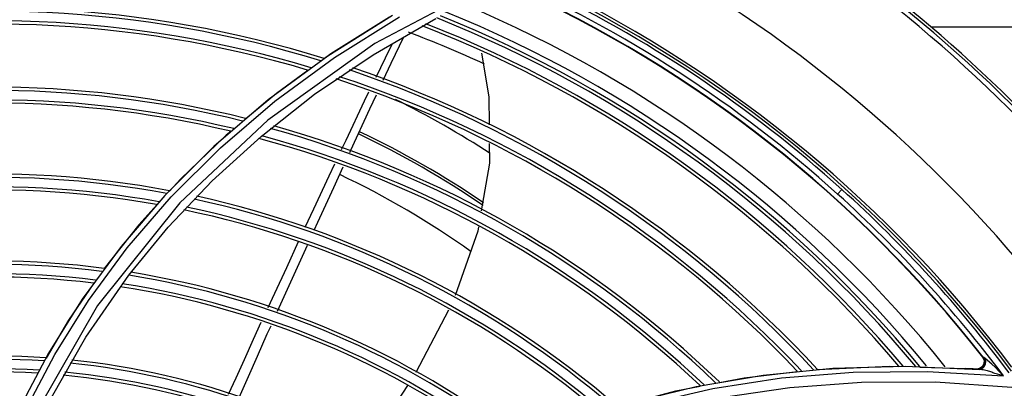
# Model space of a CAD drawing. Extents: x 40.7 to 137.4, y -250.8 to -221.5.
# Tile 102 of 256: x 56.5351 to 56.6873, y -231.7167 to -231.6597. Entities that reach past the tile are written whole.
import ezdxf

# ---------------------------------------------------------------- set-up
doc = ezdxf.new("R2010")
doc.units = 0
doc.header["$MEASUREMENT"] = 0
doc.layers.get('0').update_dxf_attribs({"linetype": 'CONTINUOUS'})

msp = doc.modelspace()

# ---------------------------------------------------------------- linework, layer by layer
at = {"color": 155}
for p, q in [((56.59267389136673, -231.6590879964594), (56.58267573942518, -231.6653563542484)), ((56.58967957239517, -231.6651589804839), (56.59940660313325, -231.6595461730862)), ((56.58267573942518, -231.6653563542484), (56.57348046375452, -231.672122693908)), ((56.5806606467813, -231.671255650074), (56.58967957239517, -231.6651589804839)), ((56.57348046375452, -231.672122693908), (56.56509494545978, -231.6793183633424)), ((56.57236795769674, -231.6777716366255), (56.5806606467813, -231.671255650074)), ((56.56608381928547, -231.6795368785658), (56.574494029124, -231.6723377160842)), ((56.56482863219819, -231.6846261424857), (56.57236795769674, -231.6777716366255)), ((56.56771310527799, -231.6769911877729), (56.56699926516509, -231.6775864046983)), ((56.56509494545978, -231.6793183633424), (56.55751470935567, -231.6868827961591)), ((56.55848718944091, -231.6871045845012), (56.56608381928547, -231.6795368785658)), ((56.5580242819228, -231.6917723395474), (56.56482863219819, -231.6846261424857)), ((56.55751470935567, -231.6868827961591), (56.55073266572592, -231.6947584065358)), ((56.55169794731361, -231.6949797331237), (56.55848718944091, -231.6871045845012)), ((56.66214340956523, -231.6859488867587), (56.66149241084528, -231.6866720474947)), ((56.55983660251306, -231.6879936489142), (56.5471057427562, -231.70387155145)), ((56.55192378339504, -231.6991854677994), (56.5580242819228, -231.6917723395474)), ((56.54570453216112, -231.7031074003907), (56.55169794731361, -231.6949797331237)), ((56.5749394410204, -231.7047282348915), (56.57954819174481, -231.6945744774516)), ((56.54527193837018, -231.7087677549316), (56.55192378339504, -231.6991854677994)), ((56.5471057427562, -231.70387155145), (56.53743379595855, -231.7206953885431)), ((56.60134158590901, -231.7046003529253), (56.59632087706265, -231.7142083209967)), ((56.53997122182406, -231.7180704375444), (56.54527193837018, -231.7087677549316)), ((56.53952163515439, -231.7112289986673), (56.53506373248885, -231.7197299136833)), ((56.65838350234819, -231.713740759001), (56.6694834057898, -231.7132555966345)), ((56.66076613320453, -231.7135619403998), (56.67193307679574, -231.7132554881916)), ((56.6694834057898, -231.7132555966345), (56.67096693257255, -231.7132975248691)), ((56.67193307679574, -231.7132554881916), (56.68344346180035, -231.7137412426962)), ((56.68390008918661, -231.7118278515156), (56.6841239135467, -231.7123117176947)), ((56.68398973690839, -231.7118349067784), (56.68390014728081, -231.7118279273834)), ((56.6842589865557, -231.7120167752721), (56.68398964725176, -231.7118347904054)), ((56.68425896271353, -231.7120167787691), (56.68434132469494, -231.712487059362)), ((56.63963403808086, -231.7163718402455), (56.64998760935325, -231.7146162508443)), ((56.64998760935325, -231.7146162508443), (56.66076613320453, -231.7135619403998)), ((56.67421144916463, -231.7133892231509), (56.68128834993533, -231.7135892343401)), ((56.67534457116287, -231.7140341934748), (56.68715283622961, -231.7147519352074)), ((56.68185796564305, -231.7136266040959), (56.68128835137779, -231.7135892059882)), ((56.68241520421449, -231.7136650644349), (56.68185796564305, -231.7136266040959)), ((56.68299111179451, -231.7137067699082), (56.68241520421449, -231.7136650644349)), ((56.68342906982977, -231.7136159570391), (56.68298789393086, -231.7136865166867)), ((56.68351674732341, -231.7136232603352), (56.68299111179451, -231.7137067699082)), ((56.68344334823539, -231.7137408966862), (56.68299112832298, -231.7137067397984)), ((56.6766289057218, -231.7156646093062), (56.68843371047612, -231.7164807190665))]:
    msp.add_line(p, q, dxfattribs=at)
at = {"color": 5}
msp.add_line((56.67589034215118, -231.6608323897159), (56.71023873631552, -231.6608323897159), dxfattribs=at)
at = {"color": 155}
for points in [[(56.6095378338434, -231.65307683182), (56.58993759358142, -231.6634386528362), (56.57342685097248, -231.6752507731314), (56.55983660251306, -231.6879936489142)], [(56.574494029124, -231.6723377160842), (56.58371801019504, -231.6655722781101), (56.59374868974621, -231.6593095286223)], [(56.59221116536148, -231.659355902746), (56.58315000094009, -231.6650350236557), (56.58216523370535, -231.6657488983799)], [(56.59127317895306, -231.6690825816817), (56.59250291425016, -231.666462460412), (56.59446161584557, -231.6623995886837)], [(56.59014970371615, -231.6686220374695), (56.59159688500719, -231.6656224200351), (56.59268535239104, -231.6634245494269)], [(56.60643155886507, -231.6649169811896), (56.60760035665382, -231.6716743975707), (56.60763185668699, -231.6759528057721)], [(56.5796288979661, -231.6675875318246), (56.57474382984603, -231.6711288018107), (56.57003732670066, -231.6750531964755)], [(56.58482297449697, -231.6797963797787), (56.58551043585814, -231.6783350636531), (56.58838384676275, -231.6722821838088), (56.58904880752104, -231.670903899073)], [(56.58608845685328, -231.6802370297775), (56.58626115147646, -231.679860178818), (56.58920313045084, -231.6734931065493), (56.59020319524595, -231.6713623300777)], [(56.56699926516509, -231.6775864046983), (56.55991769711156, -231.6843594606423), (56.55824843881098, -231.6861902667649)], [(56.60765341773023, -231.6788812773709), (56.60767553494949, -231.6818852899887), (56.60641784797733, -231.6892370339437)], [(56.57921084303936, -231.6917892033), (56.58052740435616, -231.6889593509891), (56.58290775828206, -231.6838674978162), (56.58377723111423, -231.6820192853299)], [(56.58059970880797, -231.6922576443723), (56.5811706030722, -231.6909997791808), (56.58359803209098, -231.6856715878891), (56.58507219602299, -231.6824546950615)], [(56.55628233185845, -231.6883466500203), (56.55349751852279, -231.6914009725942), (56.54814463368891, -231.6981482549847)], [(56.60599659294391, -231.691699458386), (56.60587944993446, -231.6923842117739), (56.60238325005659, -231.7023365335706)], [(56.55073266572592, -231.6947584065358), (56.54473931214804, -231.7028904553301), (56.53952163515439, -231.7112289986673)], [(56.57345030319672, -231.7041924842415), (56.57448016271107, -231.7019712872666), (56.57633489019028, -231.6979793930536), (56.57817793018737, -231.6940100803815)], [(56.54651215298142, -231.7004442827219), (56.54261036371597, -231.7061246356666), (56.53915907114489, -231.7119756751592)], [(56.53603967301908, -231.7199321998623), (56.54049123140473, -231.7114387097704), (56.54570453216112, -231.7031074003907)], [(56.56736236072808, -231.7175843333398), (56.56851956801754, -231.7150144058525), (56.56979106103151, -231.7121846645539), (56.57120255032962, -231.709070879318), (56.57240292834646, -231.7064585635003)], [(56.56901314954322, -231.7180724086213), (56.56921051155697, -231.7176288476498), (56.57043334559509, -231.7148445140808), (56.57180862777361, -231.7117126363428), (56.5733451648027, -231.7082604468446), (56.57391981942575, -231.7069872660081)], [(56.6841239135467, -231.7123117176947), (56.68410849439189, -231.7128411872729), (56.68385995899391, -231.7133077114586), (56.68342906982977, -231.7136159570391)], [(56.68434132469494, -231.712487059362), (56.68427801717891, -231.7129735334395), (56.68408164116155, -231.7133891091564), (56.68378548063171, -231.7136621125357), (56.68344334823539, -231.7137408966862)], [(56.68398973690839, -231.7118349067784), (56.68421301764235, -231.7123177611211), (56.68419760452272, -231.7128481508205), (56.68394865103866, -231.7133149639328), (56.68351674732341, -231.7136232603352)], [(56.68715318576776, -231.7147494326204), (56.68646586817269, -231.7140369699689), (56.68582667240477, -231.7134039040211), (56.68531901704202, -231.7129200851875), (56.68467677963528, -231.7123462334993), (56.6842589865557, -231.7120167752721)], [(56.56398976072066, -231.763616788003), (56.56937235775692, -231.757054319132), (56.57530477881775, -231.7508128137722), (56.58178722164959, -231.7449206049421), (56.5888211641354, -231.7394103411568), (56.59640437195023, -231.734321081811), (56.60452496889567, -231.7296979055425), (56.61317262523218, -231.7255821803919), (56.6223415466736, -231.72201380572), (56.63201953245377, -231.7190372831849), (56.64218761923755, -231.7167007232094), (56.65282005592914, -231.7150552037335), (56.66388515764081, -231.7141505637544), (56.67534457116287, -231.7140341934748)], [(56.64323452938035, -231.7157668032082), (56.64702900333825, -231.7150408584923), (56.6552708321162, -231.7140793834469)], [(56.68618743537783, -231.7144759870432), (56.68599211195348, -231.7144282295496), (56.68580146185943, -231.7143721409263), (56.68562165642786, -231.7143094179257), (56.68545712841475, -231.7142441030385), (56.68530481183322, -231.7141800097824), (56.68515703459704, -231.7141207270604), (56.68500303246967, -231.7140705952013), (56.68483154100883, -231.7140264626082), (56.68463477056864, -231.7139796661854), (56.68441565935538, -231.7139247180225), (56.68418948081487, -231.7138715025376), (56.68397245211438, -231.7138251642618), (56.6837696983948, -231.7137861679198), (56.68359005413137, -231.7137572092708), (56.68344333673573, -231.7137408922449)], [(56.68715318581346, -231.7147494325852), (56.68696172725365, -231.7146731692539), (56.68677240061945, -231.7146101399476), (56.68657922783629, -231.7145605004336), (56.68618743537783, -231.7144759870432)], [(56.594999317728, -231.716232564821), (56.58881688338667, -231.7256878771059), (56.58820553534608, -231.7264750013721)], [(56.61450053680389, -231.7267439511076), (56.62365815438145, -231.723242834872), (56.6333277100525, -231.7203365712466), (56.64348869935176, -231.7180748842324), (56.65411465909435, -231.716509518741), (56.66517389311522, -231.7156899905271), (56.6766289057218, -231.7156646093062)], [(56.62029878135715, -231.7218027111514), (56.62973112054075, -231.7187823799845), (56.63963403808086, -231.7163718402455)], [(56.62744381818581, -231.7194842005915), (56.63646699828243, -231.7170615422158), (56.64026179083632, -231.7163355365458)]]:
    msp.add_lwpolyline(points, dxfattribs=at)
at = {"color": 6, "linetype": 'Continuous'}
for radius, start, end in [(0.2233113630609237, 29.58905606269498, 68.10201367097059), (0.2240439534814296, 29.58632598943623, 68.10195673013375), (0.2244575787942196, 30.23500517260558, 64.84730706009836)]:
    msp.add_arc((56.53067698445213, -231.8319881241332), radius, start, end, dxfattribs=at)
at = {"color": 155}
for centre, radius, start, end in [((56.53067698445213, -231.8319881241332), 0.2083655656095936, 37.23801790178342, 61.46701039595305), ((56.53067698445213, -231.8319881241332), 0.1955233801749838, 48.0060445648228, 66.2129858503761), ((56.53067698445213, -231.8319881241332), 0.1969404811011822, 36.80256736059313, 64.73093516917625), ((56.53067698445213, -231.8319881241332), 0.1947198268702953, 38.09839916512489, 65.71196872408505), ((56.53067698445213, -231.8319881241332), 0.1947860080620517, 38.08630840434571, 65.71428740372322), ((56.53067698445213, -231.8319881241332), 0.1964964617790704, 48.0060445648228, 64.73198828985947), ((56.53067698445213, -231.8319881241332), 0.1973534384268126, 36.93128696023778, 63.94733390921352), ((56.53067698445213, -231.8319881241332), 0.1735513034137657, 72.93079993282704, 101.3964415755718), ((56.53067698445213, -231.8319881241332), 0.174051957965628, 72.8005442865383, 101.2683695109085), ((56.53067698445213, -231.8319881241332), 0.1892692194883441, 38.83001368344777, 67.29899980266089), ((56.53067698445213, -231.8319881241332), 0.1720862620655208, 73.31137830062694, 101.7705226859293), ((56.53067698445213, -231.8319881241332), 0.1857594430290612, 39.72251940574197, 68.23659648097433), ((56.53067698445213, -231.8319881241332), 0.186260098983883, 39.58963827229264, 68.10550359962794), ((56.53067698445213, -231.8319881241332), 0.1871111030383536, 39.40643881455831, 67.97252857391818), ((56.53067698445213, -231.8319881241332), 0.1715857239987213, 73.44118257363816, 101.89807055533), ((56.53067698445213, -231.8319881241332), 0.1837938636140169, 40.24333012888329, 68.75024427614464), ((56.53067698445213, -231.8319881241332), 0.1842944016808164, 40.11085229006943, 68.61961165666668), ((56.53067698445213, -231.8319881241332), 0.182110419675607, 65.25807559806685, 69.25632457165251), ((56.53067698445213, -231.8319881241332), 0.1735513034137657, 42.93079993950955, 71.3964415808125), ((56.53067698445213, -231.8319881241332), 0.174051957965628, 42.80054428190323, 71.26836951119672), ((56.53067698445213, -231.8319881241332), 0.1715857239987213, 43.44118256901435, 71.89807055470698), ((56.53067698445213, -231.8319881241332), 0.1720862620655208, 43.31137830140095, 71.77052268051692), ((56.53067698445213, -231.8319881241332), 0.16134316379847, 76.07097530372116, 104.4772513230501), ((56.53067698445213, -231.8319881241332), 0.1618438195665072, 75.94367632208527, 104.3526378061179), ((56.53067698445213, -231.8319881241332), 0.1598781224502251, 76.44281136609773, 104.8410937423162), ((56.52907981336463, -231.8015122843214), 0.1444390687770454, 56.9723696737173, 63.65440448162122), ((56.53067698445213, -231.8319881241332), 0.1593775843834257, 76.56959761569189, 104.9651029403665), ((56.53067698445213, -231.8319881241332), 0.16134316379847, 46.07097530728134, 74.47725132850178), ((56.53067698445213, -231.8319881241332), 0.1618438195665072, 45.94367632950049, 74.35263781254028), ((56.53067698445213, -231.8319881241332), 0.1593775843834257, 46.5695976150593, 74.96510293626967), ((56.53067698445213, -231.8319881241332), 0.1598781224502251, 46.44281136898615, 74.84109374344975), ((56.52907981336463, -231.8015122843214), 0.1371501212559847, 55.53646992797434, 64.82790888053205), ((56.52907981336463, -231.8015122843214), 0.1375331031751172, 55.61030808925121, 64.82891856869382), ((56.53067698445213, -231.8319881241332), 0.147914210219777, 79.4355797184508, 107.7602932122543), ((56.53067698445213, -231.8319881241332), 0.1484148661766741, 79.31201704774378, 107.6401345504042), ((56.52907981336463, -231.8015122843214), 0.1302441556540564, 54.4266242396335, 64.80390839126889), ((56.53067698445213, -231.8319881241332), 0.1464491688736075, 79.79635647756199, 108.1109297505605), ((56.53067698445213, -231.8319881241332), 0.145948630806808, 79.91932144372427, 108.2303683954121), ((56.53067698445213, -231.8319881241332), 0.1484148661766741, 49.31201705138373, 77.64013455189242), ((56.53067698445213, -231.8319881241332), 0.1955230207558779, 36.84160177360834, 48.00555238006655), ((56.53067698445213, -231.8319881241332), 0.1964958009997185, 36.80203508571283, 48.00555238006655), ((56.53067698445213, -231.8319881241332), 0.1464491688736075, 49.79635647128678, 78.1109297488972), ((56.53067698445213, -231.8319881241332), 0.147914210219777, 49.43557972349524, 77.76029321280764), ((56.53067698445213, -231.8319881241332), 0.145948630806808, 49.91932144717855, 78.23036839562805), ((56.53067698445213, -231.8319881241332), 0.1344852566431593, 82.69120008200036, 110.911855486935), ((56.53067698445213, -231.8319881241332), 0.1349859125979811, 82.57203353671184, 110.7970522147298), ((56.53067698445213, -231.8319881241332), 0.1325196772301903, 83.15739799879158, 111.3604927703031), ((56.53067698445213, -231.8319881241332), 0.1330202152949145, 83.03894360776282, 111.2465731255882), ((56.53067698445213, -231.8319881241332), 0.1344852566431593, 52.69120008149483, 80.91186813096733), ((56.53067698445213, -231.8319881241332), 0.1349859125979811, 52.57203353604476, 80.79705221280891), ((56.53067698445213, -231.8319881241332), 0.1325196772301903, 53.15739800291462, 81.36049276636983), ((56.53067698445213, -231.8319881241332), 0.1330202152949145, 53.03894360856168, 81.24657312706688), ((56.53067698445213, -231.8319881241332), 0.1203361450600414, 85.98047436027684, 114.0582138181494), ((56.53067698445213, -231.8319881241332), 0.1198354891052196, 86.09380462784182, 114.1657089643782), ((56.53067698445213, -231.8319881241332), 0.1198354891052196, 56.09380462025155, 84.16570896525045), ((56.53067698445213, -231.8319881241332), 0.1203361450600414, 55.98047435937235, 84.0582138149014), ((56.53067698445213, -231.8319881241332), 0.1183704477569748, 86.42420849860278, 114.4786858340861), ((56.53067698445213, -231.8319881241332), 0.1178699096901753, 86.5366480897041, 114.5850491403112), ((56.53067698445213, -231.8319881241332), 0.1178699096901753, 56.53664808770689, 84.58504913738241), ((56.53067698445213, -231.8319881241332), 0.1183704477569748, 56.42420850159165, 84.47868583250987)]:
    msp.add_arc(centre, radius, start, end, dxfattribs=at)

doc.saveas('drawing.dxf')
